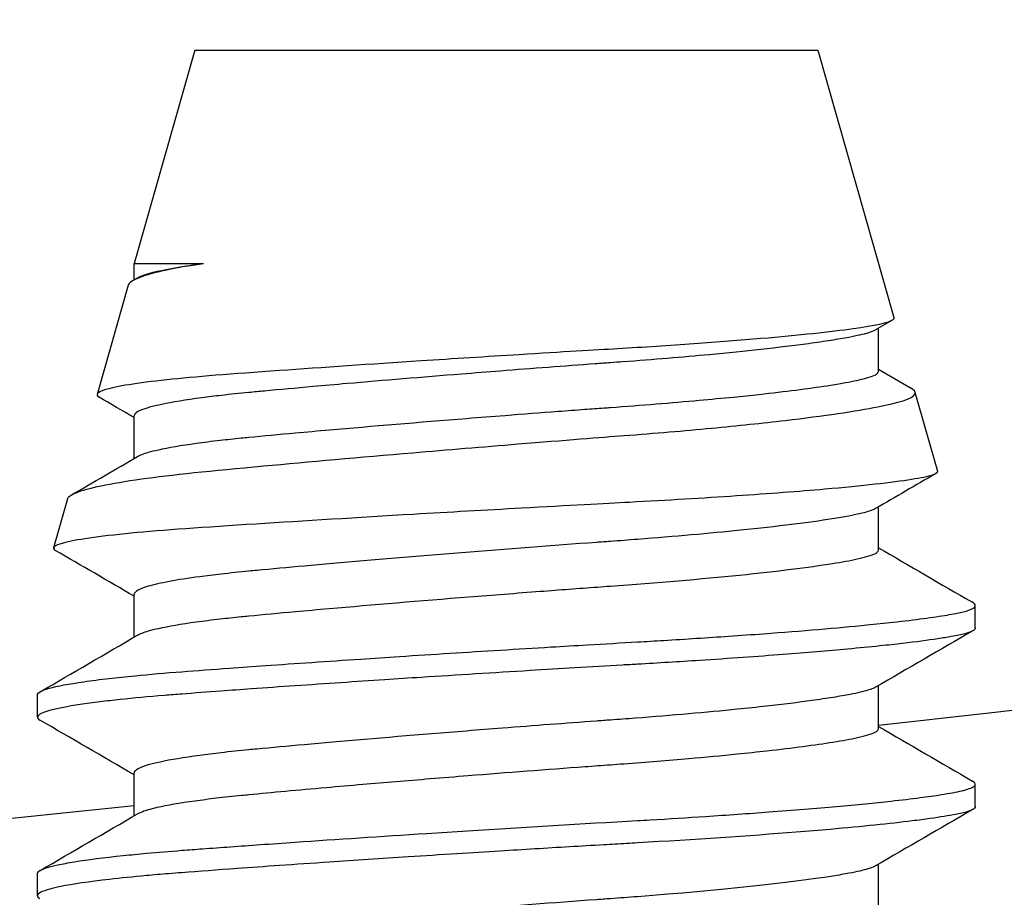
# Model space of a CAD drawing. Header units: inches. Extents: x 1 to 669, y 0 to 417.
# Tile 158 of 256: x 121.562 to 121.734, y 347.397 to 347.551. Entities that reach past the tile are written whole.
import ezdxf

# ---------------------------------------------------------------- set-up
doc = ezdxf.new("R2010")
doc.units = ezdxf.units.IN
doc.header["$LTSCALE"] = 12
doc.header["$MEASUREMENT"] = 0
doc.header["$PDMODE"] = 1
doc.layers.get('0').update_dxf_attribs({"linetype": 'CONTINUOUS'})
doc.layers.get('Defpoints').update_dxf_attribs({"linetype": 'CONTINUOUS'})
doc.layers.add('D', color=2, linetype='CONTINUOUS')
doc.layers.add('X', color=1, linetype='CONTINUOUS')
doc.styles.get("Standard").update_dxf_attribs({"font": 'SIMPLEX.SHX', "width": 0.875})
doc.dimstyles.new('STANDARD$0', dxfattribs={"dimscale": 32, "dimtxt": 0.09375, "dimasz": 0.0625, "dimexe": 0.03125, "dimexo": 0.03125, "dimgap": 0.03125, "dimtad": 1, "dimtih": 1, "dimtoh": 1, "dimdec": 4, "dimzin": 12, "dimdsep": 46, "dimlunit": 5, "dimtxsty": 'Standard', "dimcen": -0.03125, "dimclrd": 256, "dimclre": 256, "dimclrt": 256, "dimadec": 0, "dimazin": 0, "dimtfac": 0.875, "dimtdec": 4, "dimtofl": 0, "dimtmove": 0, "dimatfit": 3, "dimfxl": 1, "dimtolj": 1, "dimtzin": 12, "dimlwd": 13, "dimlwe": 13, "dimarcsym": 0})

# ---------------------------------------------------------------- blocks, each defined once
blk = doc.blocks.new('*D22')
at = {"layer": 'D', "lineweight": 13, "transparency": 16777216}
for p, q in [((58.98388, 356.09545), (58.98388, 301.0531)), ((158.97115, 354.63636), (158.97115, 301.0531)), ((60.98388, 302.0531), (156.97115, 302.0531))]:
    blk.add_line(p, q, dxfattribs=at)
at = {"layer": 'D', "transparency": 16777216}
for points in [[(60.98388, 302.38644), (60.98388, 301.71977), (58.98388, 302.0531)], [(156.97115, 302.38644), (156.97115, 301.71977), (158.97115, 302.0531)]]:
    blk.add_solid(points, dxfattribs=at)
at = {"layer": 'Defpoints', "color": 0, "transparency": 16777216}
for p in [(58.98388, 357.09545), (158.97115, 355.63636), (158.97115, 302.0531)]:
    blk.add_point(p, dxfattribs=at)
at = {"layer": 'D', "transparency": 16777216, "insert": (108.97752, 304.5531), "char_height": 3, "attachment_point": 5}
blk.add_mtext('\\A1;100{}{\\C2;%%p1}', dxfattribs=at)
blk = doc.blocks.new('*D23')
at = {"layer": 'D', "lineweight": 13, "transparency": 16777216}
for p, q in [((90.1511, 360.27725), (90.1511, 307.69279)), ((150.1511, 360.27725), (150.1511, 307.69279)), ((92.1511, 308.69279), (148.1511, 308.69279))]:
    blk.add_line(p, q, dxfattribs=at)
at = {"layer": 'D', "transparency": 16777216}
for points in [[(92.1511, 309.02612), (92.1511, 308.35945), (90.1511, 308.69279)], [(148.1511, 309.02612), (148.1511, 308.35945), (150.1511, 308.69279)]]:
    blk.add_solid(points, dxfattribs=at)
at = {"layer": 'Defpoints', "color": 0, "transparency": 16777216}
for p in [(90.1511, 361.27725), (150.1511, 361.27725), (150.1511, 308.69279)]:
    blk.add_point(p, dxfattribs=at)
at = {"layer": 'D', "transparency": 16777216, "insert": (120.1511, 311.19279), "char_height": 3, "attachment_point": 5}
blk.add_mtext('\\A1;60', dxfattribs=at)
blk = doc.blocks.new('*D24')
at = {"layer": 'D', "lineweight": 13, "transparency": 16777216}
for p, q in [((121.7396, 407.08975), (174.15851, 407.08975)), ((173.15851, 405.08975), (173.15851, 371.68774)), ((173.15851, 319.16945), (173.15851, 366.68774)), ((121.1511, 317.16945), (174.15851, 317.16945))]:
    blk.add_line(p, q, dxfattribs=at)
at = {"layer": 'D', "transparency": 16777216}
for points in [[(172.82518, 405.08975), (173.49184, 405.08975), (173.15851, 407.08975)], [(172.82518, 319.16945), (173.49184, 319.16945), (173.15851, 317.16945)]]:
    blk.add_solid(points, dxfattribs=at)
at = {"layer": 'Defpoints', "color": 0, "transparency": 16777216}
for p in [(120.7396, 407.08975), (120.1511, 317.16945), (173.15851, 317.16945)]:
    blk.add_point(p, dxfattribs=at)
at = {"layer": 'D', "transparency": 16777216, "insert": (173.15851, 369.18774), "char_height": 3, "attachment_point": 5}
blk.add_mtext('\\A1;90{}{\\C2;%%p1}', dxfattribs=at)
blk = doc.blocks.new('*D48')
at = {"layer": 'D', "linetype": 'ByBlock', "lineweight": 13, "transparency": 16777216}
for p, q in [((153.26576, 361.27725), (166.04515, 361.27725)), ((165.04515, 359.27725), (165.04515, 341.72335)), ((165.04515, 319.16945), (165.04515, 336.72335)), ((121.1511, 317.16945), (166.04515, 317.16945))]:
    blk.add_line(p, q, dxfattribs=at)
at = {"layer": 'D', "transparency": 16777216}
for points in [[(164.71181, 359.27725), (165.37848, 359.27725), (165.04515, 361.27725)], [(164.71181, 319.16945), (165.37848, 319.16945), (165.04515, 317.16945)]]:
    blk.add_solid(points, dxfattribs=at)
at = {"layer": 'Defpoints', "color": 0, "transparency": 16777216}
for p in [(152.26576, 361.27725), (120.1511, 317.16945), (165.04515, 317.16945)]:
    blk.add_point(p, dxfattribs=at)
at = {"layer": 'D', "transparency": 16777216, "insert": (165.04515, 339.22335), "char_height": 3, "attachment_point": 5}
blk.add_mtext('\\A1;44', dxfattribs=at)

msp = doc.modelspace()

# ---------------------------------------------------------------- linework, layer by layer
msp.add_arc((120.1511, 361.27725), 30, 192.904892, 67.197332)
at = {"extrusion": (5.43852e-32, 2.22045e-16, -1)}
msp.add_arc((-120.1511, 361.27725), 13.9375, 243.705572, 263.568766, dxfattribs=at)
at = {"layer": 'X', "extrusion": (-2.44929e-16, -1, -2.22045e-16)}
for p, q in [((121.59266, 347.5456), (121.58208, 347.50826)), ((121.59266, 347.5456), (121.70166, 347.5456)), ((121.70166, 347.5456), (121.71493, 347.49882)), ((121.58208, 347.50826), (121.59422, 347.50826)), ((121.58208, 347.50542), (121.58208, 347.50826)), ((121.58183, 347.50528), (121.58268, 347.50578)), ((121.581, 347.50446), (121.57559, 347.48539)), ((121.71457, 347.49831), (121.71173, 347.49665)), ((121.71225, 347.48946), (121.71225, 347.49695)), ((121.71862, 347.48578), (121.72254, 347.47196)), ((121.58208, 347.47417), (121.58208, 347.48165)), ((121.57041, 347.46709), (121.56798, 347.45854)), ((121.71225, 347.45821), (121.71225, 347.4657)), ((121.58208, 347.44292), (121.58208, 347.4504)), ((121.72916, 347.44454), (121.72916, 347.44844)), ((121.71225, 347.42696), (121.71225, 347.43445)), ((121.56516, 347.42891), (121.56516, 347.43282)), ((121.58208, 347.41167), (121.58208, 347.41915)), ((121.72916, 347.41329), (121.72916, 347.41719)), ((121.71225, 347.39571), (121.71225, 347.4032)), ((121.56516, 347.39766), (121.56516, 347.40157))]:
    msp.add_line(p, q, dxfattribs=at)
at = {"layer": 'X', "extrusion": (5.43852e-32, 2.22045e-16, -1)}
msp.add_arc((-120.1511, 361.27725), 13.9375, 264.106999, 264.702589, dxfattribs=at)
at = {"layer": 'X'}
for points, knots in [([(121.59422, 347.50826), (121.58904, 347.50749), (121.58525, 347.50667), (121.58183, 347.50538), (121.58113, 347.50491), (121.581, 347.50446)], [-0.3292949, -0.3292949, -0.3292949, -0.3292949, -0.2629546, -0.2629546, -0.2242729, -0.2242729, -0.2242729, -0.2242729]), ([(121.58268, 347.50578), (121.58285, 347.50587), (121.58305, 347.50597), (121.58329, 347.50607), (121.58437, 347.50652), (121.58614, 347.50697), (121.58858, 347.50741), (121.59019, 347.5077), (121.59208, 347.50799), (121.59422, 347.50826)], [0.23609023, 0.23609023, 0.23609023, 0.23609023, 0.24559058, 0.24559058, 0.24559058, 0.28825932, 0.28825932, 0.28825932, 0.31638401, 0.31638401, 0.31638401, 0.31638401]), ([(121.71493, 347.49882), (121.71496, 347.49869), (121.71491, 347.49856), (121.71408, 347.49786), (121.71152, 347.49738), (121.70387, 347.49629), (121.69838, 347.49571), (121.68807, 347.49482), (121.68414, 347.49451), (121.67784, 347.49407), (121.67566, 347.49392), (121.67118, 347.49363), (121.6689, 347.49349), (121.66654, 347.49335)], [-0.5575508, -0.5575508, -0.5575508, -0.5575508, -0.5421048, -0.5421048, -0.4714358, -0.4714358, -0.3953381, -0.3953381, -0.3544207, -0.3544207, -0.3337403, -0.3337403, -0.312931, -0.312931, -0.312931, -0.312931]), ([(121.71173, 347.49665), (121.71171, 347.49664), (121.71169, 347.49663), (121.71168, 347.49662), (121.71136, 347.49645), (121.71093, 347.49628), (121.71038, 347.49612), (121.70955, 347.49588), (121.70844, 347.49563), (121.70704, 347.49536), (121.70613, 347.49518), (121.7051, 347.49501), (121.70397, 347.49483), (121.70276, 347.49463), (121.70143, 347.49444), (121.69999, 347.49425), (121.69752, 347.49391), (121.69473, 347.49357), (121.69165, 347.49324), (121.68888, 347.49293), (121.68587, 347.49263), (121.68269, 347.49233), (121.67797, 347.49189), (121.67286, 347.49147), (121.66754, 347.49107), (121.66682, 347.49102), (121.66609, 347.49097), (121.66536, 347.49091), (121.66449, 347.49085), (121.66361, 347.49079), (121.66272, 347.49072), (121.65728, 347.49033), (121.6517, 347.4899), (121.64611, 347.48947), (121.64386, 347.48929), (121.6416, 347.48911), (121.63936, 347.48893), (121.63241, 347.48838), (121.62566, 347.48782), (121.61935, 347.48727), (121.61729, 347.48709), (121.61529, 347.48691), (121.61334, 347.48674), (121.61036, 347.48647), (121.60751, 347.48621), (121.60489, 347.48597), (121.60394, 347.48588), (121.60303, 347.48579), (121.60214, 347.48571), (121.60047, 347.48555), (121.59886, 347.48538), (121.59734, 347.48521), (121.59614, 347.48507), (121.59499, 347.48493), (121.59392, 347.48479), (121.5911, 347.48442), (121.58875, 347.48403), (121.5869, 347.48364), (121.58608, 347.48347), (121.58537, 347.4833), (121.58476, 347.48313), (121.58415, 347.48295), (121.58365, 347.48278), (121.58324, 347.48261), (121.58247, 347.48229), (121.58208, 347.48196), (121.58208, 347.48165)], [0.0680072, 0.0680072, 0.0680072, 0.0680072, 0.0690773, 0.0690773, 0.0690773, 0.0870283, 0.0870283, 0.0870283, 0.1140503, 0.1140503, 0.1140503, 0.1317781, 0.1317781, 0.1317781, 0.1506905, 0.1506905, 0.1506905, 0.18302, 0.18302, 0.18302, 0.2121172, 0.2121172, 0.2121172, 0.255209, 0.255209, 0.255209, 0.2610797, 0.2610797, 0.2610797, 0.2680419, 0.2680419, 0.2680419, 0.3109591, 0.3109591, 0.3109591, 0.328277, 0.328277, 0.328277, 0.3818468, 0.3818468, 0.3818468, 0.3992626, 0.3992626, 0.3992626, 0.4258473, 0.4258473, 0.4258473, 0.4354165, 0.4354165, 0.4354165, 0.4534913, 0.4534913, 0.4534913, 0.4678405, 0.4678405, 0.4678405, 0.5054692, 0.5054692, 0.5054692, 0.5220216, 0.5220216, 0.5220216, 0.5383771, 0.5383771, 0.5383771, 0.5700093, 0.5700093, 0.5700093, 0.5700093]), ([(121.66654, 347.49335), (121.66281, 347.49314), (121.65693, 347.49279), (121.64367, 347.49197), (121.6379, 347.4916), (121.62341, 347.49065), (121.615, 347.49008), (121.5992, 347.48896), (121.59267, 347.48846), (121.58259, 347.48738), (121.57895, 347.48679), (121.5756, 347.48576), (121.57522, 347.48532), (121.57593, 347.4849)], [-0.2015105, -0.2015105, -0.2015105, -0.2015105, -0.1717342, -0.1717342, -0.1488945, -0.1488945, -0.1131642, -0.1131642, -0.0739526, -0.0739526, -0.0324305, -0.0324305, -0.000001, -0.000001, -0.000001, -0.000001]), ([(121.58268, 347.47453), (121.5831, 347.47477), (121.58373, 347.47501), (121.58457, 347.47526), (121.58509, 347.47541), (121.58569, 347.47556), (121.58637, 347.47571), (121.58808, 347.4761), (121.59029, 347.47648), (121.59294, 347.47684), (121.59424, 347.47702), (121.59564, 347.4772), (121.59714, 347.47737), (121.59831, 347.4775), (121.59953, 347.47763), (121.60079, 347.47776), (121.60124, 347.47781), (121.60169, 347.47785), (121.60214, 347.47789), (121.60463, 347.47813), (121.60737, 347.47839), (121.61028, 347.47865), (121.61219, 347.47883), (121.61418, 347.479), (121.61621, 347.47918), (121.62366, 347.47984), (121.63183, 347.48052), (121.64026, 347.48119), (121.64248, 347.48137), (121.6447, 347.48155), (121.64693, 347.48172), (121.65004, 347.48196), (121.65315, 347.4822), (121.65623, 347.48243), (121.65779, 347.48255), (121.65936, 347.48266), (121.66091, 347.48278), (121.66201, 347.48286), (121.6631, 347.48294), (121.66419, 347.48302), (121.66458, 347.48305), (121.66497, 347.48307), (121.66536, 347.4831), (121.67081, 347.4835), (121.67603, 347.48392), (121.68088, 347.48436), (121.68295, 347.48454), (121.68496, 347.48473), (121.68688, 347.48492), (121.68841, 347.48508), (121.6899, 347.48523), (121.69132, 347.48539), (121.69598, 347.48589), (121.69999, 347.4864), (121.70322, 347.4869), (121.70418, 347.48705), (121.70508, 347.48719), (121.70591, 347.48734), (121.70742, 347.4876), (121.70867, 347.48787), (121.70964, 347.48811), (121.70991, 347.48818), (121.71016, 347.48825), (121.71038, 347.48831), (121.71094, 347.48847), (121.71138, 347.48864), (121.7117, 347.48882), (121.71195, 347.48897), (121.71212, 347.48911), (121.7122, 347.48926), (121.71223, 347.48933), (121.71225, 347.48939), (121.71225, 347.48946)], [0.2361545, 0.2361545, 0.2361545, 0.2361545, 0.259601, 0.259601, 0.259601, 0.27411, 0.27411, 0.27411, 0.3108356, 0.3108356, 0.3108356, 0.3287744, 0.3287744, 0.3287744, 0.3426603, 0.3426603, 0.3426603, 0.3475613, 0.3475613, 0.3475613, 0.3743656, 0.3743656, 0.3743656, 0.3919551, 0.3919551, 0.3919551, 0.4565632, 0.4565632, 0.4565632, 0.4735776, 0.4735776, 0.4735776, 0.4973745, 0.4973745, 0.4973745, 0.5094944, 0.5094944, 0.5094944, 0.5181021, 0.5181021, 0.5181021, 0.5211714, 0.5211714, 0.5211714, 0.5644967, 0.5644967, 0.5644967, 0.5829832, 0.5829832, 0.5829832, 0.5977409, 0.5977409, 0.5977409, 0.6461067, 0.6461067, 0.6461067, 0.6605965, 0.6605965, 0.6605965, 0.6871839, 0.6871839, 0.6871839, 0.6944725, 0.6944725, 0.6944725, 0.7127533, 0.7127533, 0.7127533, 0.7278641, 0.7278641, 0.7278641, 0.7343287, 0.7343287, 0.7343287, 0.7343287]), ([(121.66774, 347.47818), (121.67047, 347.47839), (121.67309, 347.4786), (121.67818, 347.47903), (121.68063, 347.47925), (121.68766, 347.47992), (121.69199, 347.48037), (121.70274, 347.48163), (121.70825, 347.48244), (121.71567, 347.48391), (121.71823, 347.48459), (121.71875, 347.48579), (121.71851, 347.48616), (121.71786, 347.48653)], [-0.2523042, -0.2523042, -0.2523042, -0.2523042, -0.2304519, -0.2304519, -0.2090072, -0.2090072, -0.1670772, -0.1670772, -0.094163, -0.094163, -0.0280488, -0.0280488, -0.000001, -0.000001, -0.000001, -0.000001]), ([(121.57041, 347.46709), (121.57051, 347.46745), (121.57102, 347.46782), (121.57393, 347.46899), (121.5778, 347.46981), (121.58855, 347.47133), (121.59562, 347.47203), (121.61265, 347.4736), (121.62152, 347.47439), (121.63687, 347.4757), (121.64303, 347.47621), (121.65741, 347.47738), (121.66381, 347.47788), (121.66774, 347.47818)], [-0.6042331, -0.6042331, -0.6042331, -0.6042331, -0.5686947, -0.5686947, -0.4916516, -0.4916516, -0.4191545, -0.4191545, -0.3556804, -0.3556804, -0.3145187, -0.3145187, -0.259429, -0.259429, -0.259429, -0.259429]), ([(121.72254, 347.47196), (121.72261, 347.47172), (121.72231, 347.47148), (121.72089, 347.47099), (121.71966, 347.47075), (121.71464, 347.46995), (121.70949, 347.46937), (121.6983, 347.46839), (121.6931, 347.468), (121.68449, 347.46742), (121.68148, 347.46723), (121.67523, 347.46686), (121.67201, 347.46668), (121.66867, 347.4665)], [-0.356926, -0.356926, -0.356926, -0.356926, -0.3369609, -0.3369609, -0.3143342, -0.3143342, -0.2682616, -0.2682616, -0.2366427, -0.2366427, -0.2206548, -0.2206548, -0.2045299, -0.2045299, -0.2045299, -0.2045299]), ([(121.66867, 347.4665), (121.66452, 347.46628), (121.65806, 347.46594), (121.6435, 347.46512), (121.63715, 347.46476), (121.62112, 347.46382), (121.61178, 347.46324), (121.59429, 347.46212), (121.58703, 347.46163), (121.57581, 347.46054), (121.57176, 347.45995), (121.56804, 347.45893), (121.56759, 347.4585), (121.56829, 347.45809)], [-0.2239042, -0.2239042, -0.2239042, -0.2239042, -0.1908353, -0.1908353, -0.1653861, -0.1653861, -0.1252594, -0.1252594, -0.0814696, -0.0814696, -0.0352782, -0.0352782, -0.000001, -0.000001, -0.000001, -0.000001]), ([(121.71173, 347.4654), (121.7115, 347.46527), (121.71119, 347.46514), (121.71082, 347.46501), (121.71068, 347.46496), (121.71053, 347.46492), (121.71038, 347.46487), (121.70955, 347.46463), (121.70844, 347.46438), (121.70704, 347.46411), (121.70617, 347.46394), (121.7052, 347.46377), (121.70413, 347.4636), (121.70007, 347.46295), (121.69462, 347.46228), (121.68809, 347.46161), (121.68268, 347.46106), (121.67661, 347.46052), (121.67012, 347.46002), (121.66856, 347.4599), (121.66697, 347.45978), (121.66536, 347.45966), (121.66454, 347.45961), (121.66373, 347.45955), (121.66291, 347.45949), (121.64751, 347.45836), (121.63083, 347.45703), (121.61679, 347.4558), (121.6151, 347.45565), (121.61345, 347.4555), (121.61184, 347.45536), (121.6089, 347.45509), (121.60611, 347.45483), (121.60356, 347.45459), (121.60308, 347.45455), (121.60261, 347.4545), (121.60214, 347.45446), (121.60046, 347.45429), (121.59884, 347.45413), (121.59732, 347.45395), (121.59598, 347.4538), (121.59472, 347.45364), (121.59355, 347.45349), (121.58951, 347.45295), (121.58646, 347.45238), (121.58452, 347.45181), (121.583, 347.45136), (121.58218, 347.45091), (121.58209, 347.45048), (121.58208, 347.45045), (121.58208, 347.45042), (121.58208, 347.4504)], [0.3285919, 0.3285919, 0.3285919, 0.3285919, 0.3425331, 0.3425331, 0.3425331, 0.3475785, 0.3475785, 0.3475785, 0.3745366, 0.3745366, 0.3745366, 0.3913614, 0.3913614, 0.3913614, 0.4554108, 0.4554108, 0.4554108, 0.5084965, 0.5084965, 0.5084965, 0.5213061, 0.5213061, 0.5213061, 0.5277738, 0.5277738, 0.5277738, 0.6491835, 0.6491835, 0.6491835, 0.6637495, 0.6637495, 0.6637495, 0.6903716, 0.6903716, 0.6903716, 0.6953681, 0.6953681, 0.6953681, 0.7135197, 0.7135197, 0.7135197, 0.7293997, 0.7293997, 0.7293997, 0.7840127, 0.7840127, 0.7840127, 0.8268973, 0.8268973, 0.8268973, 0.8297453, 0.8297453, 0.8297453, 0.8297453]), ([(121.58268, 347.44328), (121.5831, 347.44352), (121.58373, 347.44376), (121.58457, 347.44401), (121.58509, 347.44416), (121.58569, 347.44431), (121.58637, 347.44446), (121.58808, 347.44485), (121.59029, 347.44523), (121.59294, 347.44559), (121.59424, 347.44577), (121.59564, 347.44595), (121.59714, 347.44612), (121.59831, 347.44625), (121.59953, 347.44638), (121.60079, 347.44651), (121.60124, 347.44656), (121.60169, 347.4466), (121.60214, 347.44664), (121.60463, 347.44688), (121.60737, 347.44714), (121.61028, 347.4474), (121.61219, 347.44758), (121.61417, 347.44775), (121.61619, 347.44793), (121.62376, 347.4486), (121.63206, 347.44929), (121.64062, 347.44997), (121.64478, 347.4503), (121.64895, 347.45063), (121.6531, 347.45094), (121.65646, 347.4512), (121.65981, 347.45145), (121.6631, 347.45169), (121.66386, 347.45174), (121.66461, 347.4518), (121.66536, 347.45185), (121.67356, 347.45244), (121.68124, 347.4531), (121.68793, 347.45378), (121.69455, 347.45445), (121.70007, 347.45514), (121.70418, 347.4558), (121.70586, 347.45607), (121.70731, 347.45633), (121.70849, 347.45659), (121.70923, 347.45675), (121.70986, 347.45691), (121.71038, 347.45706), (121.71094, 347.45722), (121.71138, 347.45739), (121.7117, 347.45757), (121.71195, 347.45772), (121.71212, 347.45786), (121.7122, 347.45801), (121.71223, 347.45808), (121.71225, 347.45814), (121.71225, 347.45821)], [0.2361543, 0.2361543, 0.2361543, 0.2361543, 0.2596007, 0.2596007, 0.2596007, 0.2741097, 0.2741097, 0.2741097, 0.3108353, 0.3108353, 0.3108353, 0.3287741, 0.3287741, 0.3287741, 0.34266, 0.34266, 0.34266, 0.3475609, 0.3475609, 0.3475609, 0.374366, 0.374366, 0.374366, 0.3919086, 0.3919086, 0.3919086, 0.4574991, 0.4574991, 0.4574991, 0.489335, 0.489335, 0.489335, 0.5152324, 0.5152324, 0.5152324, 0.5211709, 0.5211709, 0.5211709, 0.5863659, 0.5863659, 0.5863659, 0.651021, 0.651021, 0.651021, 0.6776002, 0.6776002, 0.6776002, 0.6944718, 0.6944718, 0.6944718, 0.7127527, 0.7127527, 0.7127527, 0.7278634, 0.7278634, 0.7278634, 0.734328, 0.734328, 0.734328, 0.734328]), ([(121.56516, 347.43282), (121.56517, 347.43357), (121.56797, 347.43436), (121.5733, 347.43513), (121.57461, 347.43532), (121.57608, 347.43551), (121.5777, 347.4357), (121.5791, 347.43586), (121.58061, 347.43602), (121.58223, 347.43617), (121.58476, 347.43642), (121.58752, 347.43666), (121.59044, 347.43688), (121.59302, 347.43707), (121.5958, 347.43728), (121.59874, 347.43749), (121.60077, 347.43764), (121.60287, 347.43779), (121.60502, 347.43795), (121.61029, 347.43832), (121.61589, 347.4387), (121.62172, 347.43909), (121.62394, 347.43924), (121.6262, 347.43939), (121.62847, 347.43954), (121.63139, 347.43973), (121.63434, 347.43992), (121.6373, 347.4401), (121.64316, 347.44048), (121.64908, 347.44084), (121.65496, 347.4412), (121.6571, 347.44133), (121.65924, 347.44145), (121.66136, 347.44158), (121.66432, 347.44175), (121.66725, 347.44192), (121.67009, 347.44209), (121.67162, 347.44217), (121.67315, 347.44226), (121.67468, 347.44236), (121.67855, 347.44259), (121.68237, 347.44284), (121.68603, 347.44309), (121.68812, 347.44323), (121.69015, 347.44337), (121.69212, 347.44352), (121.69891, 347.44402), (121.70499, 347.44454), (121.71018, 347.44505), (121.71181, 347.44521), (121.71335, 347.44537), (121.71479, 347.44553), (121.7187, 347.44597), (121.72187, 347.44639), (121.72424, 347.44679), (121.72476, 347.44688), (121.72524, 347.44697), (121.72569, 347.44706), (121.7261, 347.44714), (121.72647, 347.44722), (121.72681, 347.44729), (121.72751, 347.44746), (121.72807, 347.44763), (121.72846, 347.4478), (121.72904, 347.44806), (121.72926, 347.44833), (121.72912, 347.4486)], [-0.9331316, -0.9331316, -0.9331316, -0.9331316, -0.839112, -0.839112, -0.839112, -0.8159044, -0.8159044, -0.8159044, -0.7958077, -0.7958077, -0.7958077, -0.7643736, -0.7643736, -0.7643736, -0.7366012, -0.7366012, -0.7366012, -0.7173649, -0.7173649, -0.7173649, -0.6703563, -0.6703563, -0.6703563, -0.6524793, -0.6524793, -0.6524793, -0.6296139, -0.6296139, -0.6296139, -0.5843863, -0.5843863, -0.5843863, -0.5679456, -0.5679456, -0.5679456, -0.544933, -0.544933, -0.544933, -0.5324965, -0.5324965, -0.5324965, -0.5009489, -0.5009489, -0.5009489, -0.4829129, -0.4829129, -0.4829129, -0.4208928, -0.4208928, -0.4208928, -0.4014042, -0.4014042, -0.4014042, -0.3485659, -0.3485659, -0.3485659, -0.3368338, -0.3368338, -0.3368338, -0.3258987, -0.3258987, -0.3258987, -0.3028783, -0.3028783, -0.3028783, -0.2691314, -0.2691314, -0.2691314, -0.2691314]), ([(121.72916, 347.44454), (121.72916, 347.44414), (121.72837, 347.44375), (121.72681, 347.44339), (121.72665, 347.44335), (121.72648, 347.44331), (121.72631, 347.44328), (121.7259, 347.44319), (121.72545, 347.4431), (121.72496, 347.44301), (121.72426, 347.44289), (121.72347, 347.44276), (121.72261, 347.44262), (121.72087, 347.44236), (121.71881, 347.44209), (121.71644, 347.44181), (121.71521, 347.44167), (121.71389, 347.44153), (121.7125, 347.44138), (121.71073, 347.4412), (121.70884, 347.44101), (121.70684, 347.44083), (121.7034, 347.44051), (121.69963, 347.44019), (121.69558, 347.43988), (121.69333, 347.4397), (121.69099, 347.43953), (121.68857, 347.43936), (121.6861, 347.43918), (121.68354, 347.43901), (121.68093, 347.43884), (121.67738, 347.43861), (121.67373, 347.43839), (121.67009, 347.43818), (121.66921, 347.43813), (121.66833, 347.43808), (121.66745, 347.43803), (121.66472, 347.43787), (121.66193, 347.43771), (121.65912, 347.43754), (121.65652, 347.43739), (121.65392, 347.43723), (121.65131, 347.43707), (121.64495, 347.43668), (121.63857, 347.43628), (121.6323, 347.43588), (121.63015, 347.43574), (121.62802, 347.4356), (121.6259, 347.43546), (121.62332, 347.43529), (121.62078, 347.43512), (121.61828, 347.43495), (121.61278, 347.43458), (121.60752, 347.43422), (121.60258, 347.43387), (121.60075, 347.43373), (121.59897, 347.43361), (121.59724, 347.43348), (121.59485, 347.4333), (121.59258, 347.43313), (121.59044, 347.43297), (121.5894, 347.43289), (121.58838, 347.43281), (121.58738, 347.43273), (121.58458, 347.4325), (121.58196, 347.43225), (121.57962, 347.432), (121.57838, 347.43187), (121.57723, 347.43174), (121.57615, 347.43161), (121.57228, 347.43113), (121.56938, 347.43064), (121.56753, 347.43015), (121.56694, 347.42999), (121.56645, 347.42983), (121.56608, 347.42967), (121.56568, 347.4295), (121.56541, 347.42934), (121.56527, 347.42917), (121.56506, 347.42891), (121.56516, 347.42866), (121.56559, 347.42841)], [-0.8476866, -0.8476866, -0.8476866, -0.8476866, -0.7973877, -0.7973877, -0.7973877, -0.7923061, -0.7923061, -0.7923061, -0.780411, -0.780411, -0.780411, -0.7634343, -0.7634343, -0.7634343, -0.7294809, -0.7294809, -0.7294809, -0.711875, -0.711875, -0.711875, -0.6895253, -0.6895253, -0.6895253, -0.6510935, -0.6510935, -0.6510935, -0.6297137, -0.6297137, -0.6297137, -0.6078893, -0.6078893, -0.6078893, -0.5783275, -0.5783275, -0.5783275, -0.5712573, -0.5712573, -0.5712573, -0.5495388, -0.5495388, -0.5495388, -0.5295267, -0.5295267, -0.5295267, -0.4807259, -0.4807259, -0.4807259, -0.4639961, -0.4639961, -0.4639961, -0.4435592, -0.4435592, -0.4435592, -0.3985291, -0.3985291, -0.3985291, -0.381873, -0.381873, -0.381873, -0.3588746, -0.3588746, -0.3588746, -0.3476619, -0.3476619, -0.3476619, -0.316206, -0.316206, -0.316206, -0.2996993, -0.2996993, -0.2996993, -0.2405239, -0.2405239, -0.2405239, -0.2213439, -0.2213439, -0.2213439, -0.2009244, -0.2009244, -0.2009244, -0.1688138, -0.1688138, -0.1688138, -0.1688138]), ([(121.71173, 347.43415), (121.7115, 347.43402), (121.71119, 347.43389), (121.71082, 347.43376), (121.71068, 347.43371), (121.71053, 347.43367), (121.71038, 347.43362), (121.7096, 347.4334), (121.70856, 347.43315), (121.70728, 347.4329), (121.7064, 347.43273), (121.70541, 347.43256), (121.70432, 347.43238), (121.70318, 347.4322), (121.70193, 347.43201), (121.70058, 347.43183), (121.69823, 347.4315), (121.69557, 347.43117), (121.69263, 347.43084), (121.69102, 347.43066), (121.68932, 347.43048), (121.68755, 347.4303), (121.68216, 347.42976), (121.67613, 347.42923), (121.6697, 347.42874), (121.66827, 347.42863), (121.66682, 347.42852), (121.66536, 347.42841), (121.66454, 347.42836), (121.66373, 347.4283), (121.66291, 347.42824), (121.65752, 347.42784), (121.652, 347.42743), (121.64646, 347.427), (121.64438, 347.42683), (121.64229, 347.42667), (121.64021, 347.4265), (121.63202, 347.42585), (121.62407, 347.42518), (121.61679, 347.42455), (121.6151, 347.4244), (121.61345, 347.42425), (121.61184, 347.42411), (121.6089, 347.42384), (121.60611, 347.42358), (121.60356, 347.42334), (121.60308, 347.4233), (121.60261, 347.42325), (121.60214, 347.42321), (121.60046, 347.42304), (121.59884, 347.42288), (121.59732, 347.4227), (121.59598, 347.42255), (121.59472, 347.42239), (121.59355, 347.42224), (121.59075, 347.42186), (121.58843, 347.42147), (121.58662, 347.42108), (121.58581, 347.42091), (121.58511, 347.42073), (121.58452, 347.42056), (121.583, 347.42011), (121.58218, 347.41966), (121.58209, 347.41923), (121.58208, 347.4192), (121.58208, 347.41917), (121.58208, 347.41915)], [0.3285919, 0.3285919, 0.3285919, 0.3285919, 0.3425331, 0.3425331, 0.3425331, 0.3475785, 0.3475785, 0.3475785, 0.3730152, 0.3730152, 0.3730152, 0.3903885, 0.3903885, 0.3903885, 0.4085019, 0.4085019, 0.4085019, 0.4399534, 0.4399534, 0.4399534, 0.4571728, 0.4571728, 0.4571728, 0.5096604, 0.5096604, 0.5096604, 0.5213061, 0.5213061, 0.5213061, 0.5277738, 0.5277738, 0.5277738, 0.5702181, 0.5702181, 0.5702181, 0.5862193, 0.5862193, 0.5862193, 0.6491835, 0.6491835, 0.6491835, 0.6637495, 0.6637495, 0.6637495, 0.6903716, 0.6903716, 0.6903716, 0.6953681, 0.6953681, 0.6953681, 0.7135197, 0.7135197, 0.7135197, 0.7293997, 0.7293997, 0.7293997, 0.7672359, 0.7672359, 0.7672359, 0.7840127, 0.7840127, 0.7840127, 0.8268973, 0.8268973, 0.8268973, 0.8297453, 0.8297453, 0.8297453, 0.8297453]), ([(121.58268, 347.41203), (121.58295, 347.41219), (121.58332, 347.41235), (121.58378, 347.41251), (121.58439, 347.41272), (121.58517, 347.41294), (121.58611, 347.41316), (121.58781, 347.41355), (121.59004, 347.41394), (121.59273, 347.41431), (121.59388, 347.41447), (121.59512, 347.41463), (121.59644, 347.41479), (121.59785, 347.41495), (121.59935, 347.41512), (121.60091, 347.41527), (121.60132, 347.41531), (121.60173, 347.41535), (121.60214, 347.41539), (121.60612, 347.41578), (121.61074, 347.4162), (121.61566, 347.41663), (121.61774, 347.41682), (121.61987, 347.417), (121.62206, 347.41719), (121.62585, 347.41751), (121.62978, 347.41784), (121.63381, 347.41817), (121.63601, 347.41835), (121.63824, 347.41853), (121.64049, 347.41871), (121.64733, 347.41926), (121.65423, 347.41979), (121.66093, 347.42028), (121.66242, 347.42039), (121.66389, 347.4205), (121.66536, 347.4206), (121.66616, 347.42066), (121.66695, 347.42072), (121.66774, 347.42078), (121.67167, 347.42107), (121.67547, 347.42138), (121.67907, 347.42169), (121.68201, 347.42195), (121.68483, 347.42222), (121.6875, 347.42249), (121.68932, 347.42267), (121.69107, 347.42286), (121.69272, 347.42304), (121.6973, 347.42355), (121.70119, 347.42407), (121.70427, 347.42456), (121.70594, 347.42483), (121.70738, 347.4251), (121.70854, 347.42535), (121.70926, 347.42551), (121.70987, 347.42566), (121.71038, 347.42581), (121.71093, 347.42597), (121.71137, 347.42614), (121.71168, 347.42631), (121.71196, 347.42647), (121.71213, 347.42662), (121.7122, 347.42678), (121.71223, 347.42684), (121.71225, 347.4269), (121.71225, 347.42696)], [0.2361628, 0.2361628, 0.2361628, 0.2361628, 0.2515761, 0.2515761, 0.2515761, 0.2722282, 0.2722282, 0.2722282, 0.3099034, 0.3099034, 0.3099034, 0.325957, 0.325957, 0.325957, 0.3431104, 0.3431104, 0.3431104, 0.3475785, 0.3475785, 0.3475785, 0.3903885, 0.3903885, 0.3903885, 0.4085019, 0.4085019, 0.4085019, 0.4399534, 0.4399534, 0.4399534, 0.4571728, 0.4571728, 0.4571728, 0.5096604, 0.5096604, 0.5096604, 0.5213061, 0.5213061, 0.5213061, 0.5276604, 0.5276604, 0.5276604, 0.5593814, 0.5593814, 0.5593814, 0.5853402, 0.5853402, 0.5853402, 0.6031229, 0.6031229, 0.6031229, 0.6522319, 0.6522319, 0.6522319, 0.6788391, 0.6788391, 0.6788391, 0.6953681, 0.6953681, 0.6953681, 0.7135202, 0.7135202, 0.7135202, 0.7292909, 0.7292909, 0.7292909, 0.7354144, 0.7354144, 0.7354144, 0.7354144]), ([(121.56516, 347.40157), (121.56516, 347.40191), (121.56575, 347.40227), (121.56691, 347.40263), (121.5674, 347.40278), (121.568, 347.40293), (121.5687, 347.40308), (121.56953, 347.40326), (121.57051, 347.40345), (121.57162, 347.40363), (121.57391, 347.404), (121.57678, 347.40436), (121.58018, 347.40472), (121.58146, 347.40485), (121.58281, 347.40498), (121.58423, 347.40511), (121.58619, 347.40529), (121.58828, 347.40546), (121.59044, 347.40563), (121.5916, 347.40572), (121.59281, 347.40581), (121.59405, 347.4059), (121.59719, 347.40613), (121.60057, 347.40638), (121.60411, 347.40663), (121.60612, 347.40677), (121.60817, 347.40692), (121.61026, 347.40706), (121.6175, 347.40756), (121.62524, 347.40808), (121.63323, 347.40859), (121.6356, 347.40875), (121.63798, 347.4089), (121.64037, 347.40905), (121.65037, 347.40968), (121.66045, 347.41028), (121.67009, 347.41084), (121.67082, 347.41088), (121.67155, 347.41092), (121.67227, 347.41096), (121.6756, 347.41116), (121.67884, 347.41136), (121.68199, 347.41157), (121.68583, 347.41182), (121.68952, 347.41207), (121.69304, 347.41234), (121.69518, 347.4125), (121.69726, 347.41266), (121.69926, 347.41282), (121.70122, 347.41299), (121.7031, 347.41315), (121.7049, 347.41331), (121.70841, 347.41362), (121.7116, 347.41393), (121.71443, 347.41424), (121.71628, 347.41445), (121.71798, 347.41465), (121.71951, 347.41485), (121.72086, 347.41502), (121.72209, 347.4152), (121.72317, 347.41537), (121.72467, 347.4156), (121.72588, 347.41583), (121.72681, 347.41604), (121.72703, 347.4161), (121.72724, 347.41615), (121.72743, 347.4162), (121.72795, 347.41634), (121.72835, 347.41649), (121.72864, 347.41664), (121.72891, 347.41678), (121.72908, 347.41692), (121.72914, 347.41707), (121.72923, 347.41729), (121.72908, 347.41751), (121.72869, 347.41774)], [-0.950025, -0.950025, -0.950025, -0.950025, -0.9066462, -0.9066462, -0.9066462, -0.8883286, -0.8883286, -0.8883286, -0.866388, -0.866388, -0.866388, -0.8212537, -0.8212537, -0.8212537, -0.8042892, -0.8042892, -0.8042892, -0.7809382, -0.7809382, -0.7809382, -0.7684267, -0.7684267, -0.7684267, -0.7367989, -0.7367989, -0.7367989, -0.7189104, -0.7189104, -0.7189104, -0.6568825, -0.6568825, -0.6568825, -0.6385387, -0.6385387, -0.6385387, -0.5618143, -0.5618143, -0.5618143, -0.5559816, -0.5559816, -0.5559816, -0.5292767, -0.5292767, -0.5292767, -0.4967392, -0.4967392, -0.4967392, -0.4768921, -0.4768921, -0.4768921, -0.4574767, -0.4574767, -0.4574767, -0.4195475, -0.4195475, -0.4195475, -0.3946749, -0.3946749, -0.3946749, -0.3727458, -0.3727458, -0.3727458, -0.3424241, -0.3424241, -0.3424241, -0.3351146, -0.3351146, -0.3351146, -0.3155988, -0.3155988, -0.3155988, -0.2970806, -0.2970806, -0.2970806, -0.2692944, -0.2692944, -0.2692944, -0.2692944]), ([(121.72916, 347.41329), (121.72916, 347.4132), (121.72913, 347.41311), (121.72905, 347.41303), (121.72894, 347.4129), (121.72875, 347.41278), (121.72848, 347.41265), (121.72809, 347.41248), (121.72752, 347.4123), (121.72681, 347.41214), (121.72648, 347.41206), (121.72613, 347.41199), (121.72573, 347.41191), (121.72455, 347.41168), (121.72305, 347.41143), (121.72125, 347.41118), (121.72029, 347.41104), (121.71925, 347.41091), (121.71814, 347.41077), (121.71424, 347.41029), (121.70942, 347.4098), (121.70381, 347.4093), (121.70191, 347.40914), (121.69991, 347.40897), (121.69783, 347.4088), (121.68958, 347.40814), (121.68014, 347.40751), (121.67009, 347.40693), (121.66946, 347.40689), (121.66883, 347.40686), (121.6682, 347.40682), (121.66687, 347.40674), (121.66553, 347.40667), (121.66418, 347.40659), (121.6622, 347.40647), (121.6602, 347.40635), (121.6582, 347.40623), (121.65419, 347.406), (121.65014, 347.40575), (121.64609, 347.4055), (121.64357, 347.40534), (121.64104, 347.40518), (121.63851, 347.40502), (121.63566, 347.40484), (121.63282, 347.40466), (121.63002, 347.40448), (121.62528, 347.40417), (121.62064, 347.40386), (121.61616, 347.40356), (121.61319, 347.40336), (121.6103, 347.40316), (121.60749, 347.40296), (121.60495, 347.40279), (121.60247, 347.40261), (121.60008, 347.40244), (121.59664, 347.40219), (121.5934, 347.40195), (121.59044, 347.40172), (121.58966, 347.40166), (121.58889, 347.4016), (121.58813, 347.40154), (121.58678, 347.40143), (121.58547, 347.40132), (121.58421, 347.4012), (121.58186, 347.40099), (121.5797, 347.40077), (121.57776, 347.40055), (121.57419, 347.40014), (121.57132, 347.39972), (121.56923, 347.39929), (121.56849, 347.39914), (121.56785, 347.39899), (121.56731, 347.39884), (121.56598, 347.39847), (121.56527, 347.3981), (121.56517, 347.39774), (121.56512, 347.39754), (121.56526, 347.39735), (121.56559, 347.39716)], [-1.0658782, -1.0658782, -1.0658782, -1.0658782, -1.054966, -1.054966, -1.054966, -1.0389198, -1.0389198, -1.0389198, -1.015558, -1.015558, -1.015558, -1.0049858, -1.0049858, -1.0049858, -0.9732752, -0.9732752, -0.9732752, -0.9562704, -0.9562704, -0.9562704, -0.8969828, -0.8969828, -0.8969828, -0.8768247, -0.8768247, -0.8768247, -0.7967727, -0.7967727, -0.7967727, -0.7917867, -0.7917867, -0.7917867, -0.7812667, -0.7812667, -0.7812667, -0.7657608, -0.7657608, -0.7657608, -0.7347489, -0.7347489, -0.7347489, -0.7153911, -0.7153911, -0.7153911, -0.6934458, -0.6934458, -0.6934458, -0.6563093, -0.6563093, -0.6563093, -0.6318049, -0.6318049, -0.6318049, -0.6096815, -0.6096815, -0.6096815, -0.5777485, -0.5777485, -0.5777485, -0.5693193, -0.5693193, -0.5693193, -0.5542933, -0.5542933, -0.5542933, -0.5263082, -0.5263082, -0.5263082, -0.4748679, -0.4748679, -0.4748679, -0.456694, -0.456694, -0.456694, -0.4119689, -0.4119689, -0.4119689, -0.3874337, -0.3874337, -0.3874337, -0.3874337]), ([(121.71173, 347.4029), (121.7115, 347.40277), (121.71119, 347.40264), (121.71082, 347.40251), (121.71068, 347.40246), (121.71053, 347.40242), (121.71038, 347.40237), (121.70957, 347.40214), (121.70847, 347.40188), (121.70711, 347.40162), (121.70626, 347.40146), (121.70531, 347.40129), (121.70427, 347.40113), (121.69686, 347.39993), (121.68453, 347.39863), (121.67012, 347.39752), (121.66856, 347.3974), (121.66697, 347.39728), (121.66536, 347.39716), (121.66454, 347.39711), (121.66373, 347.39705), (121.66291, 347.39699), (121.65549, 347.39645), (121.64781, 347.39586), (121.64021, 347.39525), (121.63803, 347.39508), (121.63586, 347.3949), (121.63372, 347.39473), (121.62783, 347.39425), (121.62213, 347.39376), (121.61679, 347.3933), (121.61202, 347.39288), (121.60751, 347.39247), (121.60356, 347.39209), (121.60308, 347.39205), (121.60261, 347.392), (121.60214, 347.39196), (121.60046, 347.39179), (121.59884, 347.39163), (121.59732, 347.39145), (121.59598, 347.3913), (121.59472, 347.39114), (121.59355, 347.39099), (121.59075, 347.39061), (121.58843, 347.39022), (121.58662, 347.38983), (121.58581, 347.38966), (121.58511, 347.38948), (121.58452, 347.38931), (121.583, 347.38886), (121.58218, 347.38841), (121.58209, 347.38798), (121.58208, 347.38795), (121.58208, 347.38792), (121.58208, 347.3879)], [0.3285919, 0.3285919, 0.3285919, 0.3285919, 0.3425331, 0.3425331, 0.3425331, 0.3475785, 0.3475785, 0.3475785, 0.3741238, 0.3741238, 0.3741238, 0.3906178, 0.3906178, 0.3906178, 0.5084965, 0.5084965, 0.5084965, 0.5213061, 0.5213061, 0.5213061, 0.5277738, 0.5277738, 0.5277738, 0.5862193, 0.5862193, 0.5862193, 0.6029989, 0.6029989, 0.6029989, 0.6491835, 0.6491835, 0.6491835, 0.6903716, 0.6903716, 0.6903716, 0.6953681, 0.6953681, 0.6953681, 0.7135197, 0.7135197, 0.7135197, 0.7293997, 0.7293997, 0.7293997, 0.7672359, 0.7672359, 0.7672359, 0.7840127, 0.7840127, 0.7840127, 0.8268973, 0.8268973, 0.8268973, 0.8297453, 0.8297453, 0.8297453, 0.8297453])]:
    msp.add_open_spline(points, degree=3, knots=knots, dxfattribs=at)
for points in [[(121.71225, 347.4898), (121.71412, 347.48871), (121.71599, 347.48762), (121.71786, 347.48653)], [(121.58208, 347.48133), (121.58003, 347.48252), (121.57798, 347.48371), (121.57593, 347.4849)], [(121.57112, 347.4678), (121.57497, 347.47004), (121.57883, 347.47228), (121.58268, 347.47453)], [(121.72222, 347.4715), (121.71872, 347.46947), (121.71522, 347.46744), (121.71173, 347.4654)], [(121.71225, 347.45855), (121.71768, 347.45538), (121.72312, 347.45222), (121.72855, 347.44907)], [(121.58208, 347.45008), (121.57748, 347.45275), (121.57289, 347.45542), (121.56829, 347.45809)], [(121.72912, 347.4486), (121.72901, 347.44876), (121.72882, 347.44891), (121.72855, 347.44907)], [(121.56564, 347.43336), (121.57132, 347.43666), (121.577, 347.43997), (121.58268, 347.44328)], [(121.72874, 347.44404), (121.72307, 347.44074), (121.7174, 347.43745), (121.71173, 347.43415)], [(121.58208, 347.41883), (121.57658, 347.42203), (121.57109, 347.42522), (121.56559, 347.42841)], [(121.71225, 347.4273), (121.71773, 347.42411), (121.72321, 347.42092), (121.72869, 347.41774)], [(121.56564, 347.40211), (121.57132, 347.40541), (121.577, 347.40872), (121.58268, 347.41203)], [(121.72874, 347.41279), (121.72307, 347.40949), (121.7174, 347.4062), (121.71173, 347.4029)]]:
    msp.add_open_spline(points, degree=3, dxfattribs=at)

# ---------------------------------------------------------------- dimensions: what is measured, and where the dimension line sits
at = {"layer": 'D'}
dim = msp.add_linear_dim(base=(173.15851, 317.16945), p1=(120.7396, 407.08975), p2=(120.1511, 317.16945), angle=90, text='<>{}{\\C2;%%p1}', dimstyle='STANDARD$0', override={"dimdec": 1, "dimtp": 1, "dimtm": 1, "dimarcsym": 1}, dxfattribs=at)
dim.commit()
dim.dimension.update_dxf_attribs({"geometry": '*D24', "text_midpoint": (173.15851, 369.18774), "dimtype": 160})
dim = msp.add_linear_dim(base=(150.1511, 308.69279), p1=(90.1511, 361.27725), p2=(150.1511, 361.27725), dimstyle='STANDARD$0', override={"dimarcsym": 1}, dxfattribs=at)
dim.commit()
dim.dimension.update_dxf_attribs({"geometry": '*D23', "text_midpoint": (120.1511, 311.19279)})
dim = msp.add_linear_dim(base=(165.04515, 317.16945), p1=(152.26576, 361.27725), p2=(120.1511, 317.16945), angle=90, dimstyle='STANDARD$0', override={"dimdec": 2, "dimadec": 8, "dimarcsym": 1}, dxfattribs=at)
dim.commit()
dim.dimension.update_dxf_attribs({"geometry": '*D48', "text_midpoint": (165.04515, 339.22335)})
dim = msp.add_linear_dim(base=(158.97115, 302.0531), p1=(58.98388, 357.09545), p2=(158.97115, 355.63636), text='<>{}{\\C2;%%p1}', dimstyle='STANDARD$0', override={"dimdec": 0, "dimtp": 1, "dimtm": 1, "dimarcsym": 1}, dxfattribs=at)
dim.commit()
dim.dimension.update_dxf_attribs({"geometry": '*D22', "text_midpoint": (108.97752, 304.5531)})

doc.saveas('drawing.dxf')
